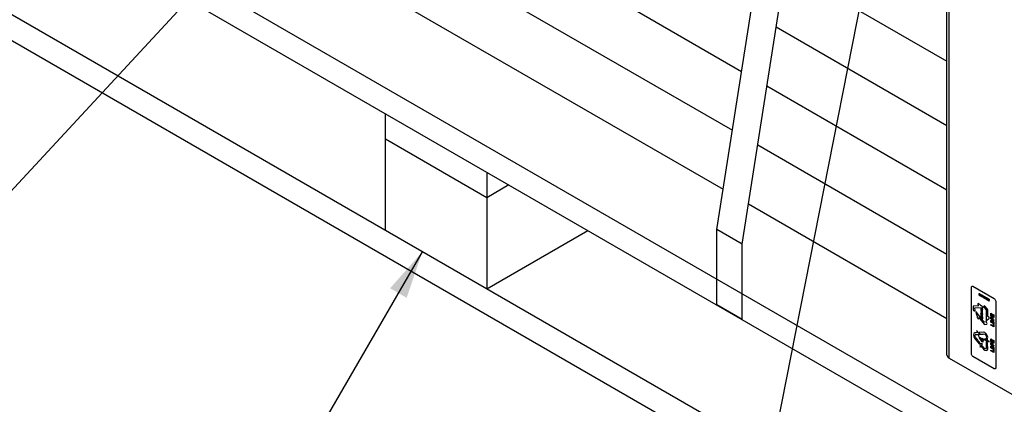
# Model space of a CAD drawing. Header units: millimetres. Extents: x 0 to 5600, y -1552 to 3960.
# Tile 76 of 199: x 3698 to 4385, y 2199 to 2468. Entities that reach past the tile are written whole.
import ezdxf

# ---------------------------------------------------------------- set-up
doc = ezdxf.new("R2010")
doc.units = ezdxf.units.MM
doc.header["$LTSCALE"] = 308
doc.layers.get('0').update_dxf_attribs({"linetype": 'CONTINUOUS'})
doc.layers.add('06___PRT_ALL_SURFS', color=7, linetype='CONTINUOUS')
doc.styles.get("Standard").update_dxf_attribs({"font": 'txt', "width": 0.9})
doc.dimstyles.get("Standard").update_dxf_attribs({"dimtxt": 20, "dimasz": 33.333333, "dimexe": 1.5, "dimexo": 1.5, "dimtad": 1, "dimzin": 0, "dimdsep": 46, "dimtxsty": 'Standard', "dimblk": '_FILLED', "dimblk1": '_FILLED', "dimblk2": '_FILLED', "dimcen": 0.09, "dimazin": 0, "dimtol": 1, "dimtp": 0.01, "dimtm": 0.01, "dimtfac": 1, "dimtofl": 0, "dimtmove": 0, "dimatfit": 3, "dimldrblk": '_FILLED', "dimfxl": 0, "dimtolj": 1, "dimtzin": 0, "dimarcsym": 0})

# ---------------------------------------------------------------- blocks, each defined once
blk = doc.blocks.new('_FILLED')
at = {"color": 0, "linetype": 'ByBlock'}
blk.add_solid([(0, 0), (-1, 0.2), (-1, -0.2)], dxfattribs=at)

msp = doc.modelspace()

# ---------------------------------------------------------------- linework, layer by layer
at = {"color": 7, "linetype": 'Continuous'}
for p, q in [((4412.48, 2154.56), (3563.95, 2644.45)), ((3830.31, 2645.81), (4201.54, 2431.48)), ((3563.95, 2626.49), (4412.48, 2136.6)), ((3823.86, 2604.62), (4195.1, 2390.29)), ((3817.42, 2563.43), (4188.66, 2349.1)), ((4412.48, 2054.95), (3563.95, 2544.84)), ((3563.95, 2526.88), (4412.48, 2036.99)), ((4344.9, 2233.23), (4344.9, 2510.84)), ((4232.1, 2503.65), (4344.9, 2438.53)), ((4346.36, 2231.19), (4346.36, 2508.8)), ((4225.66, 2462.46), (4344.9, 2393.62)), ((4219.22, 2421.28), (4344.9, 2348.71)), ((3952.86, 2320.31), (3952.86, 2401.96)), ((4023.57, 2343.17), (3952.86, 2383.99)), ((4212.78, 2380.09), (4344.9, 2303.81)), ((4023.57, 2361.13), (4023.57, 2279.48)), ((4039.13, 2352.15), (4023.57, 2343.17)), ((4206.33, 2338.9), (4344.9, 2258.9)), ((4023.57, 2279.48), (4094.28, 2320.31)), ((4361.93, 2234.14), (4361.93, 2280.77)), ((4362.95, 2281.36), (4377.88, 2272.74)), ((4367.73, 2275.51), (4367.72, 2275.37)), ((4367.96, 2275.66), (4367.84, 2275.7)), ((4368.27, 2275.84), (4368.39, 2275.77)), ((4368.27, 2274.47), (4368.27, 2275.84)), ((4368.39, 2275.77), (4368.39, 2274.71)), ((4367.83, 2275.11), (4367.95, 2275.01)), ((4368.62, 2274.77), (4368.62, 2274.61)), ((4369.57, 2274.68), (4369.93, 2274.47)), ((4369.57, 2274.52), (4369.57, 2274.68)), ((4369.93, 2274.31), (4369.57, 2274.52)), ((4369.93, 2274.47), (4369.93, 2274.31)), ((4370.65, 2274.15), (4370.54, 2274.2)), ((4370.81, 2273.35), (4370.93, 2273.29)), ((4373.08, 2271.88), (4373.47, 2271.65)), ((4373.08, 2271.72), (4373.08, 2271.88)), ((4373.56, 2271.44), (4373.08, 2271.72)), ((4373.47, 2271.65), (4373.52, 2271.99)), ((4373.68, 2272.36), (4373.55, 2272.42)), ((4373.55, 2272.17), (4373.66, 2272.09)), ((4373.66, 2272.09), (4373.56, 2271.44)), ((4374.2, 2271.77), (4374.18, 2271.63)), ((4374.3, 2271.37), (4374.42, 2271.28)), ((4374.43, 2271.92), (4374.31, 2271.97)), ((4378.9, 2270.98), (4378.9, 2224.35)), ((4363.26, 2267.4), (4363.29, 2265.01)), ((4367.05, 2267.77), (4363.38, 2267.53)), ((4364.45, 2266.18), (4370.17, 2266.54)), ((4364.47, 2264.35), (4364.45, 2266.18)), ((4370.78, 2256.3), (4365.19, 2263.44)), ((4366.74, 2268.15), (4367.05, 2267.77)), ((4368.51, 2265.98), (4368.51, 2265.83)), ((4368.51, 2265.83), (4369.31, 2265.36)), ((4368.51, 2262.4), (4368.51, 2262.25)), ((4368.51, 2262.25), (4369.93, 2261.43)), ((4368.56, 2263.64), (4368.56, 2263.46)), ((4368.75, 2265.45), (4368.58, 2265.54)), ((4368.58, 2265.54), (4368.58, 2264.64)), ((4368.58, 2264.64), (4369.29, 2264.23)), ((4369.31, 2265.62), (4368.61, 2266.03)), ((4369.21, 2261.57), (4368.62, 2261.91)), ((4368.62, 2261.91), (4368.62, 2261.11)), ((4369.13, 2262.15), (4368.63, 2262.43)), ((4368.75, 2264.8), (4368.75, 2265.45)), ((4368.8, 2261.54), (4369.02, 2261.42)), ((4368.8, 2261), (4368.8, 2261.54)), ((4369, 2265.28), (4368.83, 2265.38)), ((4368.83, 2265.38), (4368.83, 2264.75)), ((4369, 2264.65), (4369, 2265.28)), ((4369.12, 2264.58), (4369, 2264.65)), ((4369.32, 2262.25), (4369.13, 2262.37)), ((4369.13, 2262.37), (4369.13, 2262.15)), ((4369.21, 2261.02), (4369.21, 2261.57)), ((4369.29, 2264.23), (4369.29, 2264.41)), ((4369.31, 2265.36), (4369.31, 2265.62)), ((4369.32, 2262.04), (4369.32, 2262.25)), ((4369.93, 2261.69), (4369.32, 2262.04)), ((4369.93, 2265.26), (4369.4, 2265.57)), ((4369.4, 2265.57), (4369.4, 2264.25)), ((4369.4, 2264.25), (4369.58, 2264.14)), ((4369.75, 2263.74), (4369.57, 2263.85)), ((4369.57, 2263.85), (4369.57, 2262.2)), ((4369.57, 2262.2), (4369.75, 2262.1)), ((4369.58, 2265.21), (4369.93, 2265.01)), ((4369.58, 2264.14), (4369.58, 2265.21)), ((4369.75, 2262.1), (4369.75, 2263.74)), ((4369.93, 2265.01), (4369.93, 2265.26)), ((4369.93, 2261.43), (4369.93, 2261.69)), ((4370.83, 2266.55), (4372.22, 2264.89)), ((4373.21, 2265.26), (4371.39, 2267.43)), ((4372.22, 2264.89), (4372.25, 2257.33)), ((4373.32, 2260.14), (4373.3, 2265)), ((4375.58, 2262.52), (4375.92, 2262.32)), ((4375.58, 2260.77), (4375.58, 2262.52)), ((4375.92, 2262.32), (4375.92, 2261.05)), ((4376.38, 2261.97), (4376.72, 2261.77)), ((4376.38, 2260.79), (4376.38, 2261.97)), ((4376.72, 2261.77), (4376.72, 2260.59)), ((4377.28, 2261.58), (4377.62, 2261.39)), ((4377.28, 2260.27), (4377.28, 2261.58)), ((4367.17, 2259.46), (4370.76, 2254.88)), ((4367.17, 2259.04), (4367.17, 2259.46)), ((4368.7, 2260.69), (4368.54, 2260.78)), ((4368.54, 2260.78), (4368.54, 2259.46)), ((4368.54, 2259.46), (4368.7, 2259.37)), ((4368.62, 2261.11), (4368.8, 2261)), ((4368.7, 2259.37), (4368.7, 2260.69)), ((4368.73, 2260.34), (4368.73, 2260.18)), ((4368.73, 2260.18), (4368.86, 2260.06)), ((4368.73, 2259.76), (4368.73, 2259.6)), ((4368.73, 2259.6), (4368.86, 2259.55)), ((4369.01, 2260.51), (4368.86, 2260.6)), ((4368.86, 2260.6), (4368.86, 2260.3)), ((4368.86, 2260.06), (4368.86, 2259.79)), ((4368.86, 2259.55), (4368.86, 2259.27)), ((4368.86, 2259.27), (4369.01, 2259.18)), ((4369.01, 2259.18), (4369.01, 2260.51)), ((4369.02, 2261.42), (4369.02, 2260.87)), ((4369.02, 2260.87), (4369.64, 2260.52)), ((4369.26, 2260.52), (4369.09, 2260.62)), ((4369.09, 2260.62), (4369.09, 2258.98)), ((4369.09, 2258.98), (4369.26, 2258.88)), ((4369.46, 2260.88), (4369.21, 2261.02)), ((4369.26, 2258.88), (4369.26, 2260.52)), ((4369.68, 2260.11), (4369.32, 2260.32)), ((4369.32, 2260.32), (4369.32, 2259.02)), ((4369.32, 2259.02), (4369.47, 2258.94)), ((4369.47, 2258.94), (4369.47, 2259.98)), ((4369.54, 2259.94), (4369.54, 2258.9)), ((4369.54, 2258.9), (4369.91, 2258.69)), ((4369.64, 2260.52), (4369.64, 2260.74)), ((4369.68, 2259.07), (4369.68, 2260.11)), ((4369.91, 2260.01), (4369.76, 2260.09)), ((4369.76, 2260.09), (4369.76, 2259.02)), ((4369.91, 2258.69), (4369.91, 2260.01)), ((4372.15, 2256.44), (4370.78, 2256.3)), ((4370.97, 2254.74), (4372.74, 2254.92)), ((4373.62, 2260.18), (4373.32, 2260.14)), ((4377.62, 2259.59), (4375.58, 2260.77)), ((4375.58, 2258.57), (4375.58, 2259.34)), ((4377.62, 2257.39), (4375.58, 2258.57)), ((4375.58, 2256.19), (4375.58, 2257.06)), ((4377.62, 2255.01), (4375.58, 2256.19)), ((4375.59, 2254.65), (4377.28, 2253.68)), ((4375.59, 2254.18), (4375.59, 2254.65)), ((4375.92, 2261.05), (4376.38, 2260.79)), ((4375.92, 2259.08), (4375.92, 2258.85)), ((4375.92, 2258.85), (4376.5, 2258.51)), ((4375.92, 2256.68), (4375.92, 2256.46)), ((4375.92, 2256.46), (4377.28, 2255.68)), ((4376.5, 2258.51), (4376.5, 2258.77)), ((4376.72, 2260.59), (4377.28, 2260.27)), ((4376.85, 2258.62), (4376.85, 2258.31)), ((4376.85, 2258.31), (4377.62, 2257.87)), ((4377.28, 2255.68), (4377.28, 2256.04)), ((4377.28, 2254.87), (4377.62, 2254.67)), ((4377.28, 2253.68), (4377.28, 2254.87)), ((4377.62, 2261.39), (4377.62, 2259.59)), ((4377.62, 2257.87), (4377.62, 2257.39)), ((4377.62, 2255.9), (4377.62, 2255.01)), ((4377.62, 2254.67), (4377.62, 2253.01)), ((4367.25, 2248.42), (4365.47, 2250.52)), ((4365.47, 2250.52), (4366.09, 2248.95)), ((4367.17, 2246.18), (4367.25, 2248.42)), ((4370.58, 2249.36), (4367.36, 2249.07)), ((4367.36, 2249.07), (4367.87, 2247.79)), ((4377.62, 2253.01), (4375.59, 2254.18)), ((4364.07, 2245.2), (4367.32, 2241.22)), ((4366.59, 2247.68), (4367.17, 2246.18)), ((4367.32, 2241.22), (4367.83, 2241.96)), ((4367.56, 2245.87), (4369.51, 2244.74)), ((4367.56, 2245.3), (4367.56, 2245.87)), ((4369.51, 2242.64), (4367.56, 2245.3)), ((4369.69, 2241.25), (4367.91, 2241.2)), ((4367.91, 2241.2), (4367.98, 2238.88)), ((4369.51, 2244.09), (4368.46, 2244.69)), ((4368.46, 2244.69), (4369.51, 2243.27)), ((4369.07, 2240.4), (4369.69, 2241.25)), ((4369.51, 2245.18), (4370.02, 2244.89)), ((4369.51, 2244.74), (4369.51, 2245.18)), ((4369.51, 2243.27), (4369.51, 2244.09)), ((4370.02, 2242.34), (4369.51, 2242.64)), ((4370.02, 2244.89), (4370.02, 2244.45)), ((4370.02, 2244.45), (4370.64, 2244.09)), ((4370.64, 2243.43), (4370.02, 2243.79)), ((4370.02, 2243.79), (4370.02, 2242.34)), ((4370.64, 2244.09), (4370.64, 2243.43)), ((4372.32, 2243.93), (4371.12, 2244.62)), ((4371.12, 2244.62), (4372.82, 2242.43)), ((4373.28, 2241.71), (4372.28, 2242.3)), ((4372.28, 2242.3), (4372.28, 2238.27)), ((4372.82, 2242.43), (4374.48, 2242.68)), ((4373.32, 2237.45), (4373.28, 2241.71)), ((4374.48, 2242.68), (4373.32, 2243.35)), ((4375.58, 2244.57), (4375.92, 2244.37)), ((4375.58, 2242.82), (4375.58, 2244.57)), ((4377.62, 2241.64), (4375.58, 2242.82)), ((4375.58, 2240.62), (4375.58, 2241.38)), ((4375.92, 2244.37), (4375.92, 2243.1)), ((4375.92, 2243.1), (4376.38, 2242.83)), ((4375.92, 2241.13), (4375.92, 2240.9)), ((4375.92, 2240.9), (4376.5, 2240.56)), ((4376.38, 2244.02), (4376.72, 2243.82)), ((4376.38, 2242.83), (4376.38, 2244.02)), ((4376.72, 2243.82), (4376.72, 2242.63)), ((4376.72, 2242.63), (4377.28, 2242.31)), ((4377.28, 2243.63), (4377.62, 2243.43)), ((4377.28, 2242.31), (4377.28, 2243.63)), ((4377.62, 2243.43), (4377.62, 2241.64)), ((4367.98, 2238.88), (4368.56, 2239.7)), ((4377.62, 2239.44), (4375.58, 2240.62)), ((4375.58, 2238.23), (4375.58, 2239.11)), ((4377.62, 2237.05), (4375.58, 2238.23)), ((4375.59, 2236.7), (4377.28, 2235.73)), ((4375.59, 2236.22), (4375.59, 2236.7)), ((4377.62, 2235.05), (4375.59, 2236.22)), ((4375.92, 2238.73), (4375.92, 2238.51)), ((4375.92, 2238.51), (4377.28, 2237.73)), ((4376.5, 2240.56), (4376.5, 2240.82)), ((4376.85, 2240.67), (4376.85, 2240.36)), ((4376.85, 2240.36), (4377.62, 2239.91)), ((4377.28, 2237.73), (4377.28, 2238.09)), ((4377.28, 2236.92), (4377.62, 2236.72)), ((4377.28, 2235.73), (4377.28, 2236.92)), ((4377.62, 2239.91), (4377.62, 2239.44)), ((4377.62, 2237.95), (4377.62, 2237.05)), ((4377.62, 2236.72), (4377.62, 2235.05)), ((4346.36, 2231.19), (4396.57, 2202.21)), ((4377.88, 2223.76), (4362.95, 2232.38))]:
    msp.add_line(p, q, dxfattribs=at)
for points in [[(4361.93, 2280.77), (4361.93, 2281.33), (4362.47, 2281.64), (4362.95, 2281.36)], [(4377.88, 2272.74), (4378.36, 2272.46), (4378.9, 2271.53), (4378.9, 2270.98)], [(4363.38, 2267.53), (4363.32, 2267.53), (4363.27, 2267.48), (4363.26, 2267.4)], [(4365.19, 2263.44), (4365.14, 2263.5), (4365.06, 2263.42), (4365.08, 2263.34)], [(4368.56, 2263.46), (4368.83, 2263.31), (4369.06, 2262.82), (4369.12, 2262.49)], [(4369.09, 2264.1), (4369.05, 2263.84), (4368.89, 2263.54), (4368.65, 2263.68)], [(4368.88, 2263.42), (4369.08, 2263.41), (4369.22, 2263.6), (4369.27, 2263.83)], [(4369.29, 2262.58), (4369.22, 2262.86), (4369.08, 2263.21), (4368.88, 2263.42)], [(4369.25, 2265.26), (4369.19, 2265.28), (4369.14, 2265.3), (4369.08, 2265.32)], [(4369.08, 2265.32), (4369.11, 2265.09), (4369.12, 2264.87), (4369.12, 2264.66)], [(4369.27, 2263.83), (4369.21, 2263.91), (4369.14, 2264), (4369.09, 2264.1)], [(4369.12, 2262.49), (4369.17, 2262.53), (4369.22, 2262.56), (4369.29, 2262.58)], [(4369.29, 2264.41), (4369.29, 2264.69), (4369.29, 2264.96), (4369.25, 2265.26)], [(4369.59, 2261.56), (4369.53, 2261.58), (4369.47, 2261.61), (4369.41, 2261.63)], [(4369.41, 2261.63), (4369.45, 2261.39), (4369.46, 2261.16), (4369.46, 2260.93)], [(4369.64, 2260.74), (4369.64, 2261), (4369.63, 2261.28), (4369.59, 2261.56)], [(4370.17, 2266.54), (4370.22, 2266.55), (4370.16, 2266.72), (4370.1, 2266.77)], [(4373.3, 2265), (4373.29, 2265.08), (4373.26, 2265.19), (4373.21, 2265.26)], [(4370.76, 2254.88), (4370.82, 2254.8), (4370.9, 2254.74), (4370.97, 2254.74)], [(4372.25, 2257.33), (4372.26, 2257.25), (4372.39, 2257.17), (4372.43, 2257.2)], [(4375.92, 2259.25), (4375.92, 2259.19), (4375.92, 2259.14), (4375.92, 2259.08)], [(4364.23, 2248.82), (4363.28, 2248.79), (4363.16, 2246.38), (4364.07, 2245.2)], [(4366.09, 2248.95), (4365.47, 2248.91), (4364.85, 2248.85), (4364.23, 2248.82)], [(4373.32, 2245.8), (4373.35, 2247.03), (4371.53, 2249.39), (4370.58, 2249.36)], [(4364.77, 2245.74), (4364.32, 2246.28), (4364.29, 2247.49), (4364.73, 2247.55)], [(4364.73, 2247.55), (4365.34, 2247.62), (4365.97, 2247.64), (4366.59, 2247.68)], [(4373.32, 2243.35), (4373.25, 2244.2), (4373.28, 2245.01), (4373.32, 2245.8)], [(4375.92, 2241.3), (4375.92, 2241.24), (4375.92, 2241.18), (4375.92, 2241.13)], [(4362.95, 2232.38), (4362.47, 2232.66), (4361.93, 2233.59), (4361.93, 2234.14)], [(4368.56, 2239.7), (4369.18, 2238.95), (4369.82, 2238.2), (4370.42, 2237.42)], [(4370.96, 2238.1), (4370.33, 2238.87), (4369.7, 2239.63), (4369.07, 2240.4)], [(4370.42, 2237.42), (4371.35, 2236.24), (4373.29, 2236.21), (4373.32, 2237.45)], [(4372.28, 2238.27), (4372.28, 2237.68), (4371.4, 2237.52), (4370.96, 2238.1)], [(4378.9, 2224.35), (4378.9, 2223.79), (4378.36, 2223.48), (4377.88, 2223.76)]]:
    msp.add_open_spline(points, degree=3, dxfattribs=at)
for points, knots in [([(4367.51, 2275.54), (4367.48, 2275.57), (4367.4, 2275.66), (4367.34, 2275.82), (4367.32, 2276.04), (4367.39, 2276.27), (4367.6, 2276.27), (4367.71, 2276.18), (4367.74, 2276.16)], [0, 0, 0, 0, 0.111469, 0.23005, 0.373211, 0.661309, 0.917774, 1, 1, 1, 1]), ([(4367.38, 2275.4), (4367.39, 2275.43), (4367.41, 2275.5), (4367.47, 2275.54), (4367.51, 2275.54)], [0, 0, 0, 0, 0.414903, 1, 1, 1, 1]), ([(4367.95, 2275.01), (4367.94, 2274.92), (4367.89, 2274.77), (4367.66, 2274.79), (4367.43, 2275.04), (4367.37, 2275.27), (4367.38, 2275.38), (4367.38, 2275.4)], [0, 0, 0, 0, 0.261919, 0.477041, 0.704443, 0.948949, 1, 1, 1, 1]), ([(4367.84, 2275.7), (4367.83, 2275.83), (4367.71, 2276.12), (4367.49, 2276.1), (4367.45, 2275.97), (4367.46, 2275.87), (4367.46, 2275.85)], [0, 0, 0, 0, 0.430124, 0.654837, 0.924819, 1, 1, 1, 1]), ([(4367.46, 2275.85), (4367.47, 2275.79), (4367.5, 2275.67), (4367.63, 2275.53), (4367.7, 2275.51), (4367.73, 2275.51)], [0, 0, 0, 0, 0.34426, 0.760526, 1, 1, 1, 1]), ([(4367.7, 2275.38), (4367.65, 2275.41), (4367.53, 2275.43), (4367.48, 2275.28), (4367.53, 2275.09), (4367.62, 2274.99), (4367.66, 2274.96)], [0, 0, 0, 0, 0.267274, 0.537997, 0.784952, 1, 1, 1, 1]), ([(4367.74, 2276.16), (4367.79, 2276.11), (4367.91, 2275.95), (4367.96, 2275.76), (4367.96, 2275.66)], [0, 0, 0, 0, 0.361064, 1, 1, 1, 1]), ([(4368.84, 2274.8), (4368.84, 2274.82), (4368.84, 2275.02), (4368.89, 2275.41), (4369.14, 2275.4), (4369.41, 2275.15), (4369.46, 2274.67), (4369.47, 2274.48)], [0, 0, 0, 0, 0.016177, 0.277747, 0.539281, 0.769797, 1, 1, 1, 1]), ([(4369.35, 2274.55), (4369.35, 2274.73), (4369.31, 2275.09), (4369.15, 2275.24), (4369, 2275.27), (4368.96, 2274.94), (4368.96, 2274.77)], [0, 0, 0, 0, 0.256274, 0.513348, 0.756907, 1, 1, 1, 1]), ([(4367.06, 2269.16), (4366.83, 2269.34), (4366.28, 2269.2), (4366.54, 2268.39), (4366.74, 2268.15)], [0, 0, 0, 0, 0.517203, 1, 1, 1, 1]), ([(4370.1, 2266.77), (4369.85, 2266.95), (4369.21, 2267.42), (4368.32, 2268.11), (4367.56, 2268.76), (4367.18, 2269.07), (4367.06, 2269.16)], [0, 0, 0, 0, 0.241688, 0.626304, 0.884815, 1, 1, 1, 1]), ([(4367.66, 2274.96), (4367.7, 2274.94), (4367.8, 2274.94), (4367.83, 2275.05), (4367.83, 2275.11)], [0, 0, 0, 0, 0.425279, 1, 1, 1, 1]), ([(4368.62, 2274.61), (4368.56, 2274.61), (4368.45, 2274.57), (4368.37, 2274.48), (4368.35, 2274.43)], [0, 0, 0, 0, 0.536965, 1, 1, 1, 1]), ([(4368.39, 2274.71), (4368.42, 2274.73), (4368.5, 2274.76), (4368.58, 2274.77), (4368.62, 2274.77)], [0, 0, 0, 0, 0.499406, 1, 1, 1, 1]), ([(4369.47, 2274.48), (4369.47, 2274.25), (4369.42, 2273.93), (4369.16, 2273.91), (4368.9, 2274.2), (4368.84, 2274.6), (4368.84, 2274.8)], [0, 0, 0, 0, 0.256489, 0.512977, 0.740207, 1, 1, 1, 1]), ([(4368.96, 2274.77), (4368.96, 2274.59), (4369, 2274.22), (4369.15, 2274.08), (4369.31, 2274.04), (4369.34, 2274.38), (4369.35, 2274.55)], [0, 0, 0, 0, 0.260423, 0.520847, 0.760377, 1, 1, 1, 1]), ([(4370.62, 2273.3), (4370.61, 2273.29), (4370.55, 2273.22), (4370.39, 2273.21), (4370.17, 2273.43), (4370.04, 2273.76), (4370.03, 2274.13), (4370.04, 2274.44), (4370.1, 2274.58), (4370.12, 2274.61)], [0, 0, 0, 0, 0.044696, 0.203498, 0.321117, 0.461574, 0.683465, 0.93439, 1, 1, 1, 1]), ([(4370.12, 2274.61), (4370.14, 2274.64), (4370.21, 2274.7), (4370.38, 2274.67), (4370.6, 2274.45), (4370.64, 2274.24), (4370.65, 2274.15)], [0, 0, 0, 0, 0.176156, 0.423387, 0.687459, 1, 1, 1, 1]), ([(4370.54, 2274.2), (4370.53, 2274.3), (4370.43, 2274.53), (4370.24, 2274.54), (4370.17, 2274.39), (4370.15, 2274.24), (4370.15, 2274.14)], [0, 0, 0, 0, 0.318132, 0.467595, 0.683171, 1, 1, 1, 1]), ([(4370.15, 2274.11), (4370.18, 2274.15), (4370.24, 2274.2), (4370.41, 2274.17), (4370.63, 2273.9), (4370.69, 2273.56), (4370.66, 2273.36), (4370.62, 2273.3)], [0, 0, 0, 0, 0.144582, 0.273181, 0.491321, 0.773558, 1, 1, 1, 1]), ([(4370.55, 2273.62), (4370.55, 2273.7), (4370.51, 2273.89), (4370.35, 2274.05), (4370.21, 2274.06), (4370.17, 2273.91), (4370.17, 2273.83)], [0, 0, 0, 0, 0.250675, 0.501367, 0.75064, 1, 1, 1, 1]), ([(4370.17, 2273.83), (4370.17, 2273.74), (4370.21, 2273.54), (4370.35, 2273.38), (4370.5, 2273.38), (4370.55, 2273.53), (4370.55, 2273.62)], [0, 0, 0, 0, 0.244851, 0.489702, 0.745584, 1, 1, 1, 1]), ([(4371.31, 2273.38), (4371.29, 2273.34), (4371.22, 2273.29), (4371.05, 2273.32), (4370.83, 2273.6), (4370.77, 2273.93), (4370.8, 2274.12), (4370.84, 2274.18), (4370.85, 2274.19)], [0, 0, 0, 0, 0.147333, 0.276709, 0.490248, 0.765447, 0.97168, 1, 1, 1, 1]), ([(4371.36, 2272.91), (4371.35, 2272.9), (4371.29, 2272.82), (4371.12, 2272.78), (4370.86, 2273.05), (4370.82, 2273.25), (4370.81, 2273.35)], [0, 0, 0, 0, 0.07611, 0.444236, 0.698646, 1, 1, 1, 1]), ([(4370.85, 2274.19), (4370.87, 2274.23), (4370.93, 2274.29), (4371.13, 2274.25), (4371.43, 2273.86), (4371.43, 2273.38), (4371.43, 2273.02), (4371.36, 2272.91)], [0, 0, 0, 0, 0.102269, 0.208315, 0.395861, 0.702316, 1, 1, 1, 1]), ([(4371.29, 2273.65), (4371.29, 2273.75), (4371.24, 2273.95), (4371.1, 2274.12), (4370.95, 2274.12), (4370.91, 2273.97), (4370.91, 2273.88)], [0, 0, 0, 0, 0.266842, 0.533126, 0.766563, 1, 1, 1, 1]), ([(4370.91, 2273.88), (4370.91, 2273.8), (4370.95, 2273.61), (4371.1, 2273.45), (4371.25, 2273.43), (4371.29, 2273.58), (4371.29, 2273.65)], [0, 0, 0, 0, 0.253186, 0.506373, 0.752833, 1, 1, 1, 1]), ([(4370.93, 2273.29), (4370.93, 2273.23), (4370.95, 2273.11), (4371.12, 2272.92), (4371.32, 2273.04), (4371.31, 2273.25), (4371.31, 2273.38)], [0, 0, 0, 0, 0.171811, 0.32881, 0.588455, 1, 1, 1, 1]), ([(4371.72, 2273.11), (4371.66, 2273.17), (4371.57, 2273.31), (4371.51, 2273.61), (4371.6, 2273.86), (4371.81, 2273.84), (4371.94, 2273.74), (4371.97, 2273.7)], [0, 0, 0, 0, 0.184735, 0.369232, 0.623644, 0.878056, 1, 1, 1, 1]), ([(4371.74, 2272.49), (4371.71, 2272.53), (4371.62, 2272.66), (4371.56, 2272.89), (4371.6, 2273.08), (4371.67, 2273.11), (4371.72, 2273.11)], [0, 0, 0, 0, 0.174005, 0.540384, 0.770163, 1, 1, 1, 1]), ([(4372.05, 2273.26), (4372.05, 2273.34), (4372.01, 2273.52), (4371.85, 2273.68), (4371.7, 2273.7), (4371.66, 2273.57), (4371.66, 2273.49), (4371.66, 2273.48)], [0, 0, 0, 0, 0.244994, 0.489976, 0.737539, 0.986077, 1, 1, 1, 1]), ([(4371.66, 2273.48), (4371.66, 2273.41), (4371.71, 2273.24), (4371.86, 2273.08), (4372.01, 2273.07), (4372.05, 2273.19), (4372.05, 2273.26)], [0, 0, 0, 0, 0.240491, 0.495225, 0.747612, 1, 1, 1, 1]), ([(4372.01, 2272.66), (4372.01, 2272.71), (4371.98, 2272.86), (4371.86, 2272.99), (4371.73, 2273), (4371.7, 2272.9), (4371.7, 2272.85)], [0, 0, 0, 0, 0.253452, 0.506049, 0.752546, 1, 1, 1, 1]), ([(4371.7, 2272.85), (4371.7, 2272.79), (4371.73, 2272.65), (4371.86, 2272.52), (4371.98, 2272.51), (4372.01, 2272.6), (4372.01, 2272.66)], [0, 0, 0, 0, 0.249631, 0.500071, 0.750511, 1, 1, 1, 1]), ([(4371.99, 2272.95), (4372.04, 2272.9), (4372.11, 2272.79), (4372.15, 2272.55), (4372.08, 2272.34), (4371.89, 2272.36), (4371.78, 2272.46), (4371.74, 2272.49)], [0, 0, 0, 0, 0.172625, 0.344879, 0.603742, 0.86306, 1, 1, 1, 1]), ([(4371.97, 2273.7), (4372.01, 2273.66), (4372.12, 2273.51), (4372.2, 2273.21), (4372.14, 2272.97), (4372.05, 2272.94), (4371.99, 2272.95)], [0, 0, 0, 0, 0.176304, 0.511367, 0.756009, 1, 1, 1, 1]), ([(4372.47, 2272.68), (4372.41, 2272.74), (4372.32, 2272.87), (4372.27, 2273.18), (4372.36, 2273.43), (4372.56, 2273.4), (4372.69, 2273.3), (4372.73, 2273.27)], [0, 0, 0, 0, 0.184735, 0.369232, 0.623644, 0.878056, 1, 1, 1, 1]), ([(4372.5, 2272.06), (4372.46, 2272.1), (4372.37, 2272.22), (4372.31, 2272.46), (4372.35, 2272.65), (4372.42, 2272.68), (4372.47, 2272.68)], [0, 0, 0, 0, 0.174005, 0.540384, 0.770163, 1, 1, 1, 1]), ([(4372.8, 2272.83), (4372.8, 2272.9), (4372.76, 2273.08), (4372.61, 2273.25), (4372.45, 2273.26), (4372.41, 2273.13), (4372.41, 2273.05), (4372.41, 2273.05)], [0, 0, 0, 0, 0.244994, 0.489976, 0.737539, 0.986077, 1, 1, 1, 1]), ([(4372.41, 2273.05), (4372.41, 2272.98), (4372.46, 2272.81), (4372.61, 2272.64), (4372.76, 2272.63), (4372.81, 2272.75), (4372.8, 2272.83)], [0, 0, 0, 0, 0.240491, 0.495225, 0.747612, 1, 1, 1, 1]), ([(4372.77, 2272.22), (4372.77, 2272.28), (4372.73, 2272.42), (4372.61, 2272.55), (4372.49, 2272.56), (4372.45, 2272.47), (4372.45, 2272.41)], [0, 0, 0, 0, 0.253452, 0.506049, 0.752546, 1, 1, 1, 1]), ([(4372.45, 2272.41), (4372.45, 2272.35), (4372.49, 2272.22), (4372.61, 2272.08), (4372.73, 2272.08), (4372.77, 2272.16), (4372.77, 2272.22)], [0, 0, 0, 0, 0.249631, 0.500071, 0.750511, 1, 1, 1, 1]), ([(4372.74, 2272.52), (4372.79, 2272.47), (4372.86, 2272.36), (4372.91, 2272.12), (4372.83, 2271.91), (4372.64, 2271.93), (4372.53, 2272.02), (4372.5, 2272.06)], [0, 0, 0, 0, 0.172625, 0.344879, 0.603742, 0.86306, 1, 1, 1, 1]), ([(4372.73, 2273.27), (4372.77, 2273.22), (4372.88, 2273.07), (4372.95, 2272.78), (4372.89, 2272.53), (4372.8, 2272.51), (4372.74, 2272.52)], [0, 0, 0, 0, 0.176304, 0.511367, 0.756009, 1, 1, 1, 1]), ([(4373.52, 2271.99), (4373.47, 2271.97), (4373.33, 2271.97), (4373.08, 2272.27), (4373.01, 2272.65), (4373.07, 2272.88), (4373.15, 2272.94), (4373.17, 2272.94)], [0, 0, 0, 0, 0.180606, 0.395968, 0.664055, 0.947817, 1, 1, 1, 1]), ([(4373.55, 2272.42), (4373.55, 2272.49), (4373.52, 2272.64), (4373.36, 2272.82), (4373.19, 2272.8), (4373.16, 2272.64), (4373.16, 2272.52), (4373.17, 2272.49)], [0, 0, 0, 0, 0.238294, 0.411563, 0.63025, 0.922566, 1, 1, 1, 1]), ([(4373.17, 2272.94), (4373.22, 2272.97), (4373.37, 2272.96), (4373.62, 2272.7), (4373.67, 2272.46), (4373.68, 2272.36)], [0, 0, 0, 0, 0.303458, 0.628669, 1, 1, 1, 1]), ([(4373.17, 2272.49), (4373.17, 2272.43), (4373.21, 2272.3), (4373.35, 2272.13), (4373.48, 2272.1), (4373.53, 2272.14), (4373.55, 2272.17)], [0, 0, 0, 0, 0.277185, 0.587708, 0.787356, 1, 1, 1, 1]), ([(4373.98, 2271.81), (4373.94, 2271.84), (4373.87, 2271.92), (4373.81, 2272.09), (4373.78, 2272.31), (4373.86, 2272.54), (4374.06, 2272.53), (4374.18, 2272.45), (4374.2, 2272.42)], [0, 0, 0, 0, 0.111469, 0.23005, 0.373211, 0.661309, 0.917774, 1, 1, 1, 1]), ([(4373.85, 2271.66), (4373.85, 2271.7), (4373.88, 2271.77), (4373.94, 2271.8), (4373.98, 2271.81)], [0, 0, 0, 0, 0.414903, 1, 1, 1, 1]), ([(4374.42, 2271.28), (4374.41, 2271.19), (4374.35, 2271.03), (4374.12, 2271.06), (4373.9, 2271.3), (4373.84, 2271.54), (4373.85, 2271.64), (4373.85, 2271.66)], [0, 0, 0, 0, 0.261919, 0.477041, 0.704443, 0.948949, 1, 1, 1, 1]), ([(4374.31, 2271.97), (4374.3, 2272.09), (4374.18, 2272.39), (4373.95, 2272.37), (4373.92, 2272.23), (4373.93, 2272.13), (4373.93, 2272.11)], [0, 0, 0, 0, 0.430124, 0.654837, 0.924819, 1, 1, 1, 1]), ([(4373.93, 2272.11), (4373.94, 2272.06), (4373.97, 2271.94), (4374.09, 2271.8), (4374.17, 2271.78), (4374.2, 2271.77)], [0, 0, 0, 0, 0.34426, 0.760526, 1, 1, 1, 1]), ([(4374.17, 2271.65), (4374.11, 2271.68), (4374, 2271.7), (4373.95, 2271.55), (4373.99, 2271.35), (4374.08, 2271.25), (4374.13, 2271.23)], [0, 0, 0, 0, 0.267274, 0.537997, 0.784952, 1, 1, 1, 1]), ([(4374.13, 2271.23), (4374.17, 2271.2), (4374.27, 2271.2), (4374.29, 2271.31), (4374.3, 2271.37)], [0, 0, 0, 0, 0.425279, 1, 1, 1, 1]), ([(4374.2, 2272.42), (4374.25, 2272.38), (4374.38, 2272.22), (4374.42, 2272.03), (4374.43, 2271.92)], [0, 0, 0, 0, 0.361064, 1, 1, 1, 1]), ([(4363.29, 2265.01), (4363.31, 2264.69), (4363.93, 2263.9), (4364.47, 2264.08), (4364.47, 2264.35)], [0, 0, 0, 0, 0.541532, 1, 1, 1, 1]), ([(4365.08, 2263.34), (4365.18, 2263.02), (4365.42, 2262.19), (4365.73, 2261.03), (4365.95, 2260.03), (4366.07, 2259.54), (4366.11, 2259.39)], [0, 0, 0, 0, 0.241686, 0.626301, 0.884824, 1, 1, 1, 1]), ([(4368.61, 2266.03), (4368.58, 2266.04), (4368.5, 2266.15), (4368.51, 2266.02), (4368.51, 2265.98)], [0, 0, 0, 0, 0.432833, 1, 1, 1, 1]), ([(4368.63, 2262.43), (4368.6, 2262.45), (4368.5, 2262.59), (4368.51, 2262.44), (4368.51, 2262.4)], [0, 0, 0, 0, 0.455244, 1, 1, 1, 1]), ([(4371.39, 2267.43), (4371.15, 2267.7), (4370.52, 2267.64), (4370.63, 2266.79), (4370.83, 2266.55)], [0, 0, 0, 0, 0.541502, 1, 1, 1, 1]), ([(4366.11, 2259.39), (4366.2, 2259.08), (4366.8, 2258.41), (4367.18, 2258.78), (4367.17, 2259.04)], [0, 0, 0, 0, 0.517202, 1, 1, 1, 1]), ([(4372.74, 2254.92), (4372.96, 2254.97), (4372.98, 2255.8), (4372.34, 2256.45), (4372.15, 2256.44)], [0, 0, 0, 0, 0.541519, 1, 1, 1, 1]), ([(4372.43, 2257.2), (4372.57, 2257.35), (4372.96, 2257.72), (4373.53, 2258.22), (4374.05, 2258.58), (4374.3, 2258.77), (4374.38, 2258.84)], [0, 0, 0, 0, 0.241692, 0.626316, 0.884812, 1, 1, 1, 1]), ([(4374.38, 2258.84), (4374.52, 2258.98), (4374.44, 2259.79), (4373.81, 2260.21), (4373.62, 2260.18)], [0, 0, 0, 0, 0.517146, 1, 1, 1, 1]), ([(4375.58, 2259.34), (4375.58, 2259.52), (4375.55, 2259.88), (4375.8, 2260.18), (4376.18, 2260.06), (4376.52, 2259.8), (4376.73, 2259.45), (4376.86, 2259.04), (4376.85, 2258.79), (4376.85, 2258.62)], [0, 0, 0, 0, 0.195426, 0.336988, 0.501758, 0.630463, 0.736503, 0.829485, 1, 1, 1, 1]), ([(4375.58, 2257.06), (4375.58, 2257.21), (4375.58, 2257.5), (4375.79, 2257.78), (4376.16, 2257.8), (4376.6, 2257.59), (4377.05, 2257.28), (4377.42, 2256.83), (4377.61, 2256.33), (4377.62, 2256.05), (4377.62, 2255.9)], [0, 0, 0, 0, 0.122697, 0.236043, 0.35685, 0.509697, 0.647576, 0.780119, 0.884541, 1, 1, 1, 1]), ([(4376.5, 2258.77), (4376.5, 2258.9), (4376.52, 2259.09), (4376.38, 2259.39), (4376.2, 2259.55), (4376.01, 2259.59), (4375.93, 2259.43), (4375.92, 2259.31), (4375.92, 2259.25)], [0, 0, 0, 0, 0.275556, 0.412463, 0.551902, 0.71613, 0.875034, 1, 1, 1, 1]), ([(4377.28, 2256.04), (4377.28, 2256.13), (4377.28, 2256.3), (4377.18, 2256.6), (4376.93, 2256.88), (4376.61, 2257.09), (4376.28, 2257.26), (4376.02, 2257.26), (4375.91, 2257.03), (4375.92, 2256.81), (4375.92, 2256.68)], [0, 0, 0, 0, 0.114405, 0.199555, 0.302272, 0.4747, 0.64211, 0.747186, 0.844901, 1, 1, 1, 1]), ([(4367.87, 2247.79), (4368, 2247.8), (4369.02, 2247.88), (4370.05, 2247.94), (4370.92, 2248.04)], [0, 0, 0, 0, 0.129196, 1, 1, 1, 1]), ([(4370.92, 2248.04), (4371.38, 2248.08), (4372.64, 2246.37), (4372.25, 2245.14), (4372.32, 2244.29), (4372.32, 2243.93)], [0, 0, 0, 0, 0.425299, 0.743986, 1, 1, 1, 1]), ([(4367.83, 2241.96), (4367.7, 2242.12), (4366.67, 2243.38), (4365.65, 2244.62), (4364.77, 2245.74)], [0, 0, 0, 0, 0.129202, 1, 1, 1, 1]), ([(4375.58, 2241.38), (4375.58, 2241.57), (4375.55, 2241.93), (4375.8, 2242.23), (4376.18, 2242.11), (4376.52, 2241.84), (4376.73, 2241.5), (4376.86, 2241.09), (4376.85, 2240.84), (4376.85, 2240.67)], [0, 0, 0, 0, 0.195426, 0.336988, 0.501758, 0.630463, 0.736503, 0.829485, 1, 1, 1, 1]), ([(4376.5, 2240.82), (4376.5, 2240.95), (4376.52, 2241.14), (4376.38, 2241.44), (4376.2, 2241.6), (4376.01, 2241.64), (4375.93, 2241.48), (4375.92, 2241.36), (4375.92, 2241.3)], [0, 0, 0, 0, 0.275556, 0.412463, 0.551902, 0.71613, 0.875034, 1, 1, 1, 1]), ([(4375.58, 2239.11), (4375.58, 2239.26), (4375.58, 2239.55), (4375.79, 2239.82), (4376.16, 2239.84), (4376.6, 2239.64), (4377.05, 2239.32), (4377.42, 2238.88), (4377.61, 2238.38), (4377.62, 2238.09), (4377.62, 2237.95)], [0, 0, 0, 0, 0.122697, 0.236043, 0.35685, 0.509697, 0.647576, 0.780119, 0.884541, 1, 1, 1, 1]), ([(4377.28, 2238.09), (4377.28, 2238.18), (4377.28, 2238.35), (4377.18, 2238.65), (4376.93, 2238.93), (4376.61, 2239.13), (4376.28, 2239.31), (4376.02, 2239.3), (4375.91, 2239.08), (4375.92, 2238.86), (4375.92, 2238.73)], [0, 0, 0, 0, 0.114405, 0.199555, 0.302272, 0.4747, 0.64211, 0.747186, 0.844901, 1, 1, 1, 1]), ([(4344.9, 2233.23), (4344.9, 2233.04), (4345.05, 2232.17), (4345.78, 2231.53), (4346.36, 2231.19)], [0, 0, 0, 0, 0.220975, 1, 1, 1, 1])]:
    msp.add_open_spline(points, degree=3, knots=knots, dxfattribs=at)
at = {"layer": '06___PRT_ALL_SURFS', "color": 7, "linetype": 'Continuous'}
for p, q in [((4184.26, 2321), (4232.34, 2628.44)), ((4201.94, 2310.79), (4250.02, 2618.23)), ((4184.26, 2268.36), (4184.26, 2321)), ((4201.94, 2258.15), (4201.94, 2310.79))]:
    msp.add_line(p, q, dxfattribs=at)
at = {"layer": '06___PRT_ALL_SURFS', "color": 6, "linetype": 'Continuous'}
for p, q in [((4201.94, 2310.79), (4184.26, 2321)), ((4201.94, 2258.15), (4184.26, 2268.36))]:
    msp.add_line(p, q, dxfattribs=at)

# ---------------------------------------------------------------- leaders
at = {"color": 2, "linetype": 'Continuous'}
for points in [[(3987.86, 2667.79), (3673.95, 2328.87)], [(4307.28, 2594.97), (4186.65, 1983.54)], [(3978.63, 2305.43), (3868.26, 2115.15)]]:
    msp.add_leader(points, dimstyle='Standard', override={"dimtad": 0}, dxfattribs=at)

doc.saveas('drawing.dxf')
